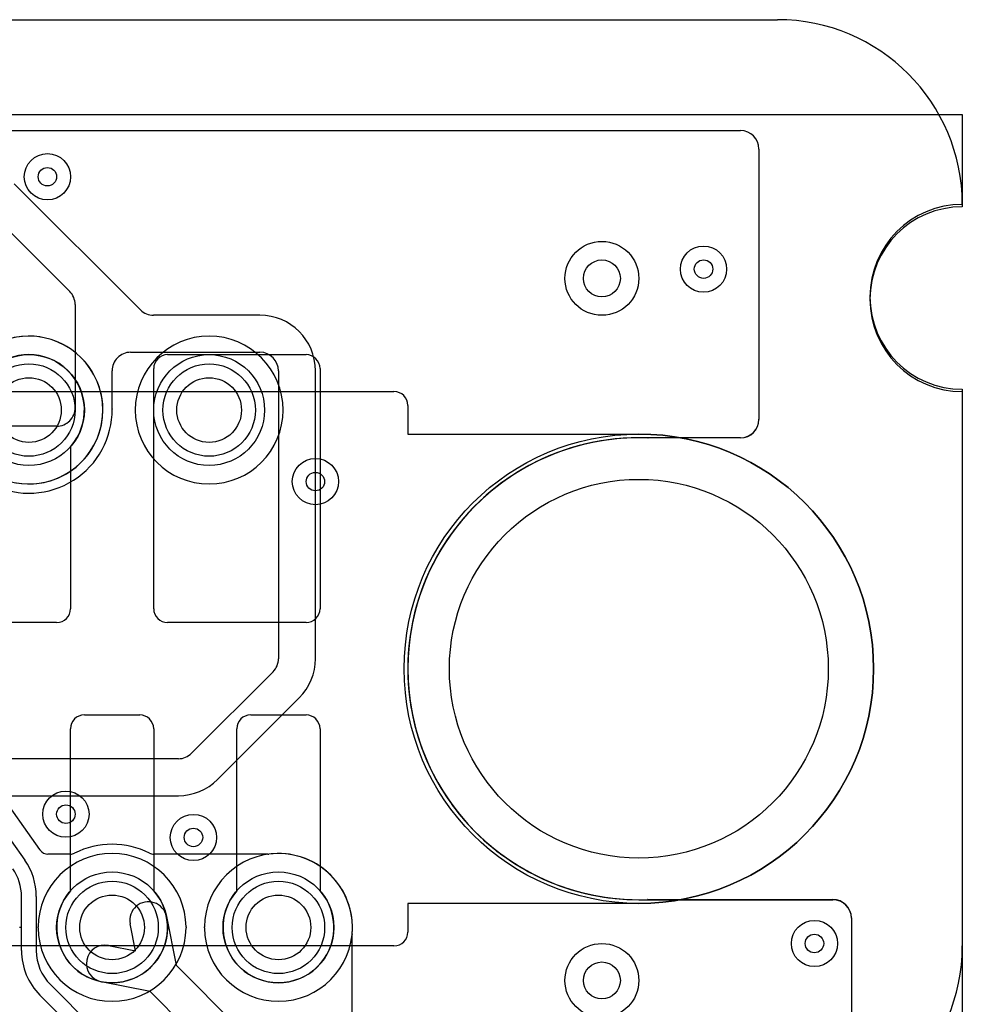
# Model space of a CAD drawing. Extents: x -0.9 to 20.9, y 0 to 28.
# Tile 44 of 44: x 14.9 to 20, y 22.7 to 28. Entities that reach past the tile are written whole.
import ezdxf

# ---------------------------------------------------------------- set-up
doc = ezdxf.new("R2010")
doc.units = 0
for name, color, linetype in [('2-3-via', 1, 'CONTINUOUS'), ('3-4-bvh', 1, 'CONTINUOUS'), ('4-5-via', 1, 'CONTINUOUS'), ('Hole', 1, 'CONTINUOUS'), ('L1', 3, 'CONTINUOUS'), ('L2', 3, 'CONTINUOUS'), ('L3', 3, 'CONTINUOUS'), ('L4', 3, 'CONTINUOUS'), ('L5', 7, 'CONTINUOUS'), ('L6', 7, 'CONTINUOUS'), ('Outline', 7, 'CONTINUOUS'), ('PartsArea-A', 111, 'CONTINUOUS'), ('PartsArea-B', 111, 'CONTINUOUS'), ('Resist-A', 2, 'CONTINUOUS'), ('Resist-B', 2, 'CONTINUOUS')]:
    doc.layers.add(name, color=color, linetype=linetype)

msp = doc.modelspace()

# ---------------------------------------------------------------- linework, layer by layer
at = {"layer": '2-3-via'}
for centre in [(15.05, 27.15), (18.6, 26.65), (15.84, 23.574), (19.2, 23)]:
    msp.add_circle(centre, 0.05, dxfattribs=at)
at = {"layer": '3-4-bvh'}
for centre in [(18.05, 26.6), (18.05, 22.8)]:
    msp.add_circle(centre, 0.1, dxfattribs=at)
at = {"layer": '4-5-via'}
for centre in [(15.05, 27.15), (18.6, 26.65), (16.5, 25.5), (15.15, 23.7), (19.2, 23)]:
    msp.add_circle(centre, 0.05, dxfattribs=at)
at = {"layer": 'Hole'}
for centre, radius in [((14.95, 25.88717), 0.175), ((15.925, 25.88717), 0.175), ((18.25, 24.48717), 1.025), ((15.4, 23.08717), 0.175), ((16.3, 23.08717), 0.175)]:
    msp.add_circle(centre, radius, dxfattribs=at)
at = {"layer": 'L1'}
for p, q in [((15.7, 26.18717), (16.45, 26.18717)), ((15.625, 24.81217), (15.625, 26.11217)), ((16.525, 26.11217), (16.525, 24.81217)), ((15.175, 25.68874), (15.175, 24.81217)), ((15.1, 24.73717), (14.8, 24.73717)), ((16.45, 24.73717), (15.7, 24.73717)), ((15.25, 24.23717), (15.55, 24.23717)), ((16.15, 24.23717), (16.45, 24.23717)), ((15.175, 23.2856), (15.175, 24.16217)), ((15.625, 24.16217), (15.625, 23.2856)), ((16.075, 23.2856), (16.075, 24.16217)), ((16.525, 24.16217), (16.525, 23.2856))]:
    msp.add_line(p, q, dxfattribs=at)
for centre in [(14.95, 25.88717), (15.925, 25.88717), (15.4, 23.08717), (16.3, 23.08717)]:
    msp.add_circle(centre, 0.3, dxfattribs=at)
for centre, radius, start, end in [((14.95, 25.88717), 0.3, -41.40943, -138.59057), ((15.7, 26.11217), 0.075, 90, 180), ((16.45, 26.11217), 0.075, 0, 90), ((15.1, 24.81217), 0.075, -90, 0), ((15.7, 24.81217), 0.075, 180, -90), ((16.45, 24.81217), 0.075, -90, 0), ((15.25, 24.16217), 0.075, 90, 180), ((15.55, 24.16217), 0.075, 0, 90), ((16.15, 24.16217), 0.075, 90, 180), ((16.45, 24.16217), 0.075, 0, 90), ((15.4, 23.08717), 0.3, 138.59057, 41.40943), ((16.3, 23.08717), 0.3, 138.59057, 41.40943)]:
    msp.add_arc(centre, radius, start, end, dxfattribs=at)
at = {"layer": 'L2'}
for p, q in [((1.20005, 27.39996), (18.79996, 27.39996)), ((18.89996, 27.29996), (18.89996, 25.83623)), ((18.79996, 25.73623), (18.30047, 25.73623)), ((18.29943, 23.23807), (19.29996, 23.23807)), ((19.39996, 23.13807), (19.39996, 18.85004))]:
    msp.add_line(p, q, dxfattribs=at)
for centre in [(15.05, 27.15), (18.6, 26.65), (15.84, 23.574), (19.2, 23)]:
    msp.add_circle(centre, 0.125, dxfattribs=at)
for centre, radius, start, end in [((18.79996, 27.29996), 0.1, 0, 90), ((14.95, 25.88717), 0.40004, -179.61758, 179.61758), ((15.925, 25.88717), 0.40004, 90, -90), ((15.925, 25.88717), 0.40004, -90, 90), ((18.79996, 25.83623), 0.1, -90, 0), ((18.25, 24.48717), 1.25004, 87.77506, -87.82094), ((18.30047, 25.7862), 0.04997, -92.22507, -90), ((15.4, 23.08717), 0.40004, 0.38242, 179.61758), ((16.3, 23.08717), 0.40004, -179.61758, 179.61758), ((18.29943, 23.1881), 0.04997, 90, 92.17924), ((19.29996, 23.13807), 0.1, 0, 90), ((14.95, 23.09017), 0.04997, -179.62163, -176.55813), ((14.95, 23.08417), 0.04997, 176.55813, 179.62163), ((14.95, 23.09017), 0.04997, -3.44187, -0.37837), ((14.95, 23.08417), 0.04997, 0.37837, 3.44187), ((15.4, 23.08717), 0.40004, -179.61758, -0.38242), ((15.85, 23.09017), 0.04997, -179.62163, -176.55813), ((15.85, 23.08417), 0.04997, 176.55813, 179.62163), ((15.85, 23.09017), 0.04997, -3.44187, -0.37837), ((15.85, 23.08417), 0.04997, 0.37837, 3.44187)]:
    msp.add_arc(centre, radius, start, end, dxfattribs=at)
at = {"layer": 'L3'}
for p, q in [((14.89997, 27.39996), (18.79996, 27.39996)), ((18.89996, 27.29996), (18.89996, 25.83721)), ((15.55357, 26.42933), (14.87074, 27.11216)), ((14.72929, 26.97071), (15.17064, 26.52935)), ((15.19993, 26.45866), (15.20001, 25.90002)), ((16.19994, 26.40004), (15.62428, 26.40004)), ((15.50005, 26.2), (16.19994, 26.2)), ((15.40006, 25.90011), (15.40005, 26.09999)), ((16.29994, 26.1), (16.29995, 24.54142)), ((16.49999, 24.54143), (16.49998, 26.1)), ((15.10001, 25.8), (14.74142, 25.8)), ((18.79996, 25.73721), (18.25, 25.73721)), ((16.27066, 24.47071), (15.82934, 24.02939)), ((15.97074, 23.88793), (16.4121, 24.32926)), ((15.75863, 24.0001), (5.00181, 24)), ((5.06393, 23.79996), (15.75859, 23.80006)), ((18.25, 23.23713), (19.29996, 23.23713)), ((19.39996, 23.13713), (19.39996, 18.84891))]:
    msp.add_line(p, q, dxfattribs=at)
for centre, radius in [((15.05, 27.15), 0.125), ((18.05, 26.6), 0.2), ((18.6, 26.65), 0.125), ((14.95, 25.88717), 0.3), ((15.925, 25.88717), 0.3), ((15.84, 23.574), 0.125), ((19.2, 23), 0.125), ((18.05, 22.8), 0.2)]:
    msp.add_circle(centre, radius, dxfattribs=at)
for centre, radius, start, end in [((18.79996, 27.29996), 0.1, 0, 90), ((15.09993, 26.45864), 0.1, 0.01146, 44.99939), ((15.62428, 26.50004), 0.1, -135, -90), ((16.19994, 26.1), 0.30004, 0.00031, 90), ((15.50005, 26.1), 0.1, 90, -179.99618), ((16.19994, 26.1), 0.1, 0, 90), ((15.10001, 25.9), 0.1, -90, 0.0087), ((15.10002, 25.89999), 0.30004, -1.0618, 0.0191), ((15.45003, 25.90011), 0.04997, 180, -179.97707), ((14.95, 25.88717), 0.45004, -115.84195, 0.72571), ((15.44997, 25.8935), 0.04997, 178.93357, -179.27768), ((18.79996, 25.83721), 0.1, -90, 0), ((18.25, 24.48717), 1.25004, 90, -90), ((16.19995, 24.54142), 0.1, -45, 0.00036), ((16.19995, 24.54143), 0.30004, -45.00216, 0), ((15.75863, 24.1001), 0.1, -90, -45), ((15.75859, 24.1001), 0.30004, -89.99947, -45.0027), ((15.4, 23.08717), 0.40004, 0.38242, 179.61758), ((16.3, 23.08717), 0.40004, -179.61758, 179.61758), ((19.29996, 23.13713), 0.1, 0, 90), ((14.95, 23.09017), 0.04997, -179.62163, -176.55813), ((14.95, 23.08417), 0.04997, 176.55813, 179.62163), ((14.95, 23.09017), 0.04997, -3.44187, -0.37837), ((14.95, 23.08417), 0.04997, 0.37837, 3.44187), ((15.4, 23.08717), 0.40004, -179.61758, -0.38242), ((15.85, 23.09017), 0.04997, -179.62163, -176.55813), ((15.85, 23.08417), 0.04997, 176.55813, 179.62163), ((15.85, 23.09017), 0.04997, -3.44187, -0.37837), ((15.85, 23.08417), 0.04997, 0.37837, 3.44187)]:
    msp.add_arc(centre, radius, start, end, dxfattribs=at)
at = {"layer": 'L4'}
for p, q in [((1.19901, 27.39996), (18.79995, 27.39996)), ((18.89995, 27.29996), (18.89995, 25.83623)), ((18.79995, 25.73623), (18.30047, 25.73623)), ((15.0089, 23.50901), (13.95994, 24.98754)), ((14.15911, 24.53392), (14.9273, 23.45112)), ((15.17447, 23.48346), (15.05279, 23.48346)), ((16.24203, 23.48346), (15.62553, 23.48346)), ((14.91, 22.96143), (14.91, 23.25439)), ((14.99, 23.25439), (14.99, 22.96143)), ((18.25, 23.23713), (19.29996, 23.23713)), ((15.69424, 23.1457), (15.74672, 22.88186)), ((19.39996, 23.13713), (19.39996, 18.85004)), ((15.52728, 22.95989), (15.49808, 23.10668)), ((16.69833, 22.11317), (16.69832, 23.04786)), ((15.38049, 22.98909), (15.52728, 22.95989)), ((15.74672, 22.88186), (16.25405, 22.37453)), ((15.06615, 22.77758), (15.79042, 22.05333)), ((15.6053, 22.74045), (15.34147, 22.79293)), ((15.73385, 21.99676), (15.00958, 22.72101)), ((16.11263, 22.23311), (15.6053, 22.74045))]:
    msp.add_line(p, q, dxfattribs=at)
for centre, radius in [((15.05, 27.15), 0.125), ((18.05, 26.6), 0.2), ((18.6, 26.65), 0.125), ((16.5, 25.5), 0.125), ((15.15, 23.7), 0.125), ((15.4, 23.08717), 0.3), ((19.2, 23), 0.125), ((18.05, 22.8), 0.2)]:
    msp.add_circle(centre, radius, dxfattribs=at)
for centre, radius, start, end in [((18.79995, 27.29996), 0.1, 0, 90), ((14.95002, 25.88718), 0.40005, -104.93179, 113.46921), ((15.925, 25.88717), 0.40004, 90, -90), ((15.925, 25.88717), 0.40004, -90, 90), ((18.79995, 25.83623), 0.1, -90, 0), ((18.25, 24.48717), 1.25004, 87.77506, -90), ((18.30047, 25.7862), 0.04997, -92.22507, -90), ((14.64948, 23.25512), 0.44005, 34.60844, 35.23693), ((15.05279, 23.53343), 0.04997, -145.39404, -90), ((15.4, 23.08717), 0.45004, 63.18899, 116.81101), ((14.65, 23.25439), 0.34, 0, 35.35373), ((15.17447, 23.53343), 0.04997, -90, -63.18883), ((15.62553, 23.53343), 0.04997, -116.81117, -90), ((16.24203, 23.53343), 0.04997, -90, -82.59479), ((16.3, 23.08717), 0.40004, -5.01069, 97.4009), ((14.65, 23.25439), 0.26, 0, 35.354), ((19.29996, 23.13713), 0.1, 0, 90), ((15.59616, 23.12619), 0.1, 11.25038, -168.74938), ((16.74829, 23.04786), 0.04997, 174.98308, 180), ((15.36098, 22.89101), 0.1, 78.74962, -101.25062), ((15.25, 22.96143), 0.34, 180, -135), ((15.25, 22.96143), 0.26, 180, -135)]:
    msp.add_arc(centre, radius, start, end, dxfattribs=at)
at = {"layer": 'L5'}
for p, q in [((1.19891, 27.39996), (18.79995, 27.39996)), ((18.89995, 27.29996), (18.89995, 25.83721)), ((18.79995, 25.73721), (18.25, 25.73721)), ((18.29943, 23.23807), (19.29996, 23.23807)), ((19.39996, 23.13807), (19.39996, 18.85004))]:
    msp.add_line(p, q, dxfattribs=at)
for centre in [(15.05, 27.15), (18.6, 26.65), (16.5, 25.5), (15.15, 23.7), (19.2, 23)]:
    msp.add_circle(centre, 0.125, dxfattribs=at)
for centre, radius, start, end in [((18.79995, 27.29996), 0.1, 0, 90), ((14.95, 25.88717), 0.40004, -179.61758, 179.61758), ((15.925, 25.88717), 0.40004, 90, -90), ((15.925, 25.88717), 0.40004, -90, 90), ((18.79995, 25.83721), 0.1, -90, 0), ((18.25, 24.48717), 1.25004, 90, -87.82094), ((15.4, 23.08717), 0.40004, 0.38242, 179.61758), ((16.3, 23.08717), 0.40004, -179.61758, 179.61758), ((18.29943, 23.1881), 0.04997, 90, 92.17924), ((19.29996, 23.13807), 0.1, 0, 90), ((14.95, 23.09017), 0.04997, -179.62163, -176.55813), ((14.95, 23.08417), 0.04997, 176.55813, 179.62163), ((14.95, 23.09017), 0.04997, -3.44187, -0.37837), ((14.95, 23.08417), 0.04997, 0.37837, 3.44187), ((15.4, 23.08717), 0.40004, -179.61758, -0.38242), ((15.85, 23.09017), 0.04997, -179.62163, -176.55813), ((15.85, 23.08417), 0.04997, 176.55813, 179.62163), ((15.85, 23.09017), 0.04997, -3.44187, -0.37837), ((15.85, 23.08417), 0.04997, 0.37837, 3.44187)]:
    msp.add_arc(centre, radius, start, end, dxfattribs=at)
at = {"layer": 'L6'}
for p, q in [((15.7, 26.18717), (16.45, 26.18717)), ((15.625, 24.81217), (15.625, 26.11217)), ((16.525, 26.11217), (16.525, 24.81217)), ((15.175, 25.68874), (15.175, 24.81217)), ((15.1, 24.73717), (14.8, 24.73717)), ((16.45, 24.73717), (15.7, 24.73717)), ((15.25, 24.23717), (15.55, 24.23717)), ((16.15, 24.23717), (16.45, 24.23717)), ((15.175, 23.2856), (15.175, 24.16217)), ((15.625, 24.16217), (15.625, 23.2856)), ((16.075, 23.2856), (16.075, 24.16217)), ((16.525, 24.16217), (16.525, 23.2856))]:
    msp.add_line(p, q, dxfattribs=at)
for centre in [(14.95, 25.88717), (15.925, 25.88717), (15.4, 23.08717), (16.3, 23.08717)]:
    msp.add_circle(centre, 0.3, dxfattribs=at)
for centre, radius, start, end in [((14.95, 25.88717), 0.3, -41.40943, -138.59057), ((15.7, 26.11217), 0.075, 90, 180), ((16.45, 26.11217), 0.075, 0, 90), ((15.1, 24.81217), 0.075, -90, 0), ((15.7, 24.81217), 0.075, 180, -90), ((16.45, 24.81217), 0.075, -90, 0), ((15.25, 24.16217), 0.075, 90, 180), ((15.55, 24.16217), 0.075, 0, 90), ((16.15, 24.16217), 0.075, 90, 180), ((16.45, 24.16217), 0.075, 0, 90), ((15.4, 23.08717), 0.3, 138.59057, 41.40943), ((16.3, 23.08717), 0.3, 138.59057, 41.40943)]:
    msp.add_arc(centre, radius, start, end, dxfattribs=at)
at = {"layer": 'Outline'}
for p, q in [((1, 28), (19, 28)), ((20, 26), (20, 16))]:
    msp.add_line(p, q, dxfattribs=at)
for centre, radius, start, end in [((19, 27), 1, 0, 90), ((20, 26.5), 0.5, 90, -90)]:
    msp.add_arc(centre, radius, start, end, dxfattribs=at)
at = {"layer": 'PartsArea-A'}
for p, q in [((0, 27.48717), (20, 27.48717)), ((20, 27.48717), (20, 26.98717)), ((20, 25.98717), (20, 22.98717))]:
    msp.add_line(p, q, dxfattribs=at)
for centre, radius, start, end in [((20, 26.48717), 0.5, 90, -90), ((19, 22.98717), 1, -90, 0)]:
    msp.add_arc(centre, radius, start, end, dxfattribs=at)
at = {"layer": 'PartsArea-B'}
for p, q in [((0, 27.48717), (20, 27.48717)), ((20, 27.48717), (20, 26.98717)), ((20, 25.98717), (20, 22.98717))]:
    msp.add_line(p, q, dxfattribs=at)
for centre, radius, start, end in [((20, 26.48717), 0.5, 90, -90), ((19, 22.98717), 1, -90, 0)]:
    msp.add_arc(centre, radius, start, end, dxfattribs=at)
at = {"layer": 'Resist-A'}
for p, q in [((3.075, 25.98717), (16.925, 25.98717)), ((17, 25.91217), (17, 25.75717)), ((17, 25.75717), (18.25, 25.75717)), ((18.25, 23.21717), (17, 23.21717)), ((17, 23.21717), (17, 23.06217)), ((16.925, 22.98717), (3.075, 22.98717))]:
    msp.add_line(p, q, dxfattribs=at)
for centre, radius in [((14.95, 25.88717), 0.25), ((15.925, 25.88717), 0.25), ((18.25, 24.48717), 1.27), ((15.4, 23.08717), 0.25), ((16.3, 23.08717), 0.25)]:
    msp.add_circle(centre, radius, dxfattribs=at)
for centre, radius, start, end in [((16.925, 25.91217), 0.075, 0, 90), ((18.25, 24.48717), 1.27, -90, 90), ((16.925, 23.06217), 0.075, -90, 0)]:
    msp.add_arc(centre, radius, start, end, dxfattribs=at)
at = {"layer": 'Resist-B'}
for p, q in [((3.075, 25.98717), (16.925, 25.98717)), ((17, 25.91217), (17, 25.75717)), ((17, 25.75717), (18.25, 25.75717)), ((18.25, 23.21717), (17, 23.21717)), ((17, 23.21717), (17, 23.06217)), ((16.925, 22.98717), (3.075, 22.98717))]:
    msp.add_line(p, q, dxfattribs=at)
for centre, radius in [((14.95, 25.88717), 0.25), ((15.925, 25.88717), 0.25), ((18.25, 24.48717), 1.27), ((15.4, 23.08717), 0.25), ((16.3, 23.08717), 0.25)]:
    msp.add_circle(centre, radius, dxfattribs=at)
for centre, radius, start, end in [((16.925, 25.91217), 0.075, 0, 90), ((18.25, 24.48717), 1.27, -90, 90), ((16.925, 23.06217), 0.075, -90, 0)]:
    msp.add_arc(centre, radius, start, end, dxfattribs=at)

doc.saveas('drawing.dxf')
